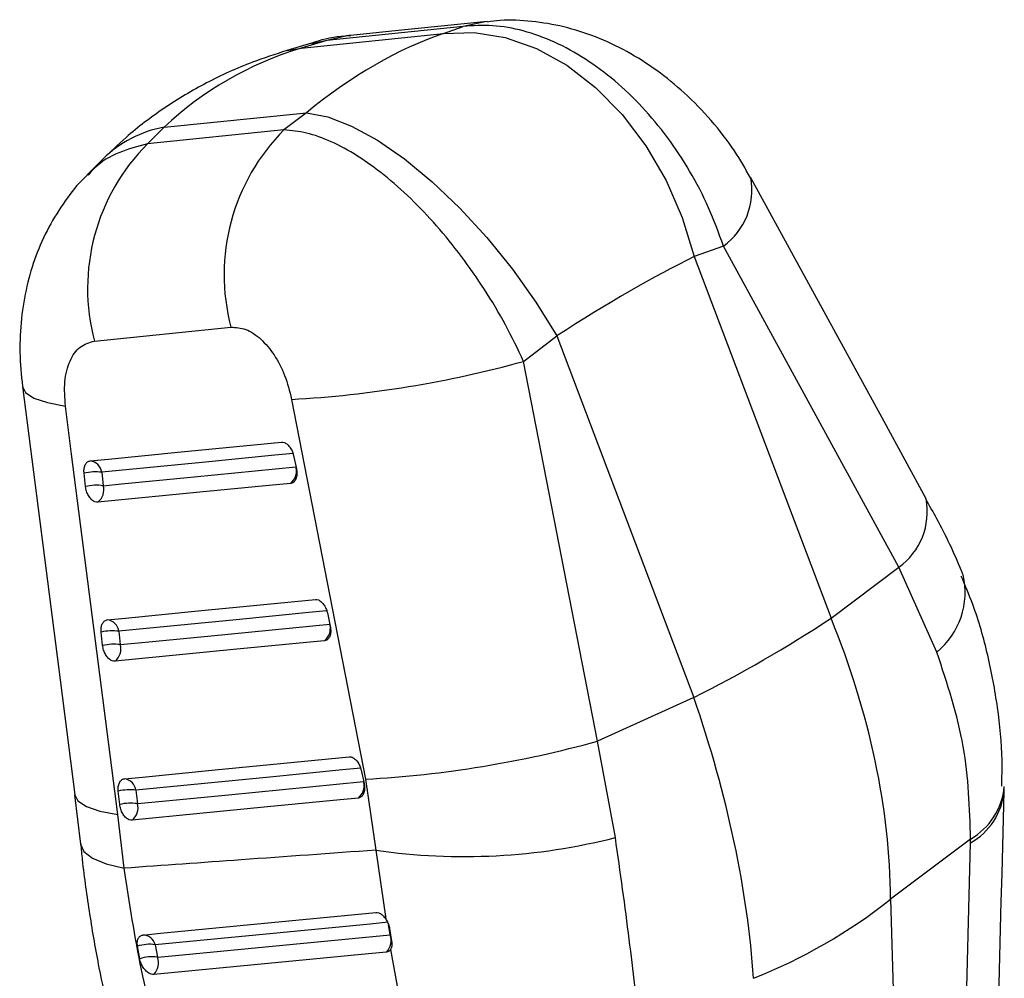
# Model space of a CAD drawing. Extents: x 29 to 375, y 22 to 285.
# Tile 27 of 27: x 329 to 361, y 212 to 243. Entities that reach past the tile are written whole.
import ezdxf

# ---------------------------------------------------------------- set-up
doc = ezdxf.new("R2010")
doc.units = 0
doc.layers.get('0').update_dxf_attribs({"linetype": 'CONTINUOUS'})

msp = doc.modelspace()

# ---------------------------------------------------------------- linework, layer by layer
at = {"color": 7, "linetype": 'CONTINUOUS'}
for p, q in [((343.220888, 243.142351), (338.760238, 242.686922)), ((342.578036, 242.912266), (343.220888, 243.142351)), ((337.922649, 242.436635), (342.578036, 242.912266)), ((338.257091, 242.596646), (337.445562, 242.354143)), ((338.760238, 242.686922), (337.922649, 242.436635)), ((333.435982, 239.846537), (338.091369, 240.322168)), ((338.091369, 240.322168), (337.357698, 239.757603)), ((332.894478, 239.300691), (333.435982, 239.846537)), ((337.357698, 239.757603), (332.894478, 239.300691)), ((331.440941, 238.808361), (330.931488, 238.294821)), ((351.727867, 235.959513), (350.771856, 235.617348)), ((357.463568, 225.452383), (351.727867, 235.959513)), ((350.771856, 235.617348), (355.247474, 223.784412)), ((331.158714, 232.849301), (335.622327, 233.304449)), ((345.194119, 232.187661), (346.285189, 233.027251)), ((346.285189, 233.027251), (350.760808, 221.194314)), ((347.607609, 219.762659), (345.194119, 232.187661)), ((337.606408, 230.94495), (340.020597, 218.520655)), ((337.669869, 229.106149), (337.763159, 228.672339)), ((330.868447, 228.092399), (330.821313, 228.530774)), ((331.399569, 228.558602), (331.446706, 228.120224)), ((355.247474, 223.784412), (357.463568, 225.452383)), ((358.705337, 222.676904), (357.463568, 225.452383)), ((338.776424, 223.960017), (338.8697, 223.526192)), ((331.427649, 222.892243), (331.380504, 223.330613)), ((331.958775, 223.358463), (332.005921, 222.920095)), ((350.760808, 221.194314), (347.607609, 219.762659)), ((348.195318, 216.6096), (347.607609, 219.762659)), ((339.882858, 218.813813), (339.976126, 218.379983)), ((340.020597, 218.520655), (340.361569, 216.197714)), ((330.509075, 218.008656), (330.706138, 216.389159)), ((331.986929, 217.692127), (331.93978, 218.130494)), ((332.51806, 218.15836), (332.56521, 217.719995)), ((332.131901, 215.606518), (331.926649, 217.361012)), ((359.80933, 216.561915), (357.191971, 214.591923)), ((358.895213, 181.515369), (359.806272, 216.435269)), ((359.806272, 216.435269), (359.80933, 216.561915)), ((340.361569, 216.197714), (340.682719, 213.950528)), ((357.191971, 214.591923), (358.172684, 180.750249)), ((340.809644, 213.63809), (340.877873, 213.215468)), ((332.639371, 212.63982), (332.567757, 213.051728)), ((333.147296, 213.102884), (333.218403, 212.697593)), ((340.845121, 212.951384), (341.364176, 210.096642))]:
    msp.add_line(p, q, dxfattribs=at)
at = {"color": 8, "linetype": 'CONTINUOUS'}
for p, q in [((338.760238, 242.686922), (338.266154, 242.571211)), ((337.445318, 242.354072), (337.922649, 242.436635)), ((340.827828, 213.429432), (340.777919, 213.750056))]:
    msp.add_line(p, q, dxfattribs=at)
at = {"color": 7, "linetype": 'CONTINUOUS', "flags": 128}
for points in [[(344.005174, 243.306879), (340.882718, 242.988078), (339.544534, 242.851453)], [(339.543823, 242.851378), (339.473032, 242.843472), (338.760238, 242.686922)], [(342.578036, 242.912266), (343.573902, 242.949654), (344.593348, 242.785153), (345.611545, 242.422769), (346.603691, 241.871325), (347.545623, 241.144249), (348.414397, 240.259257), (349.188853, 239.237905), (349.850128, 238.105068), (350.382114, 236.888335), (350.771856, 235.617348)], [(338.091369, 240.322168), (338.789734, 240.187812), (339.569923, 239.885191), (340.412934, 239.421674), (341.298232, 238.808549), (342.204256, 238.060743), (343.108938, 237.196481), (343.990242, 236.236811), (344.826703, 235.205106), (345.597947, 234.126494), (346.285189, 233.027251)], [(358.359013, 227.687239), (356.978819, 230.2154), (352.623795, 238.194076)], [(328.804077, 231.369241), (330.036611, 221.764842), (330.51914, 218.006788)], [(331.926649, 217.361012), (330.411986, 229.154323), (330.210394, 230.723704)], [(331.019245, 228.931146), (331.613922, 228.9894), (333.992629, 229.222409), (337.276361, 229.544078)], [(337.656765, 229.171649), (337.062081, 229.113389), (334.683348, 228.880333), (331.399569, 228.558602)], [(337.577623, 228.195683), (336.982923, 228.137425), (334.604121, 227.904375), (331.274181, 227.578142)], [(331.578455, 223.730991), (332.173208, 223.789289), (334.552221, 224.022472), (338.382888, 224.39793)], [(338.763262, 224.025487), (338.168505, 223.967186), (335.789477, 223.733981), (331.958775, 223.358463)], [(338.684122, 223.049531), (338.089355, 222.991227), (335.710283, 222.758023), (331.833441, 222.378007)], [(332.137743, 218.530875), (332.732547, 218.589201), (335.111757, 218.822489), (339.489301, 219.251728)], [(339.869656, 218.87927), (339.274852, 218.820943), (336.895632, 218.587631), (332.51806, 218.15836)], [(339.790521, 217.903314), (339.195709, 217.844984), (336.816459, 217.611684), (332.392758, 217.177898)], [(332.740011, 213.420928), (333.324632, 213.477502), (335.700107, 213.707422), (340.359151, 214.158643)], [(340.764442, 213.836633), (340.170619, 213.779391), (337.795438, 213.550496), (333.147296, 213.102884)], [(333.218403, 212.697593), (333.811893, 212.754622), (336.185987, 212.982846), (340.827828, 213.429432)], [(340.71172, 212.863106), (340.122438, 212.806252), (337.749104, 212.577366), (333.105831, 212.129888)]]:
    msp.add_lwpolyline(points, dxfattribs=at)
at = {"color": 8, "linetype": 'CONTINUOUS', "flags": 128}
for points in [[(344.006028, 243.306966), (343.933859, 243.298917), (343.220888, 243.142351)], [(328.803898, 231.368858), (328.904921, 231.173333), (329.179987, 230.988459), (329.619394, 230.837118), (330.210394, 230.723704)], [(331.446706, 228.120224), (332.041398, 228.178496), (334.420165, 228.411572), (337.749095, 228.737739)], [(332.005921, 222.920095), (332.600684, 222.9784), (334.979734, 223.211617), (338.855642, 223.591576)], [(332.56521, 217.719995), (333.16002, 217.778325), (335.539256, 218.011639), (339.962071, 218.445354)], [(330.519095, 218.006635), (330.620325, 217.810716), (330.89563, 217.625783), (331.335325, 217.474417), (331.926649, 217.361012)], [(330.707078, 216.402877), (330.707624, 216.395761), (330.816382, 216.154826), (331.096158, 215.938983), (331.538907, 215.754443), (332.131901, 215.606518)]]:
    msp.add_lwpolyline(points, dxfattribs=at)
at = {"color": 8, "linetype": 'CONTINUOUS'}
for centre, radius, start, end in [((334.125415, 236.085668), 3.82354, 100.38797, 134.5950151), ((350.40579, 237.785733), 2.254543, 305.9023597, 10.4648859), ((337.251674, 228.595919), 0.51617, 309.15913, 11.20686), ((356.138544, 227.280303), 2.257649, 305.9376382, 10.3692596), ((357.112995, 224.632069), 2.521551, 309.160354, 13.2272522), ((338.358181, 223.449747), 0.516149, 309.1598135, 11.208519), ((339.464572, 218.303521), 0.516148, 309.1612458, 11.2093219), ((358.739408, 218.33582), 2.179517, 299.3074467, 354.4726915), ((358.713707, 218.478441), 2.207592, 299.7553763, 354.8944956)]:
    msp.add_arc(centre, radius, start, end, dxfattribs=at)
at = {"color": 7, "linetype": 'CONTINUOUS'}
for centre, radius, start, end in [((342.091598, 235.024658), 6.69407, 135.0057812, 194.8906454), ((337.628062, 234.567907), 6.693733, 135.0048418, 194.8772157), ((335.6815, 266.483773), 35.590915, 273.1003117, 285.5022731), ((330.965285, 228.495653), 0.438823, 8.2474521, 82.9367168), ((331.188007, 226.932863), 1.639446, 82.5856028, 102.9246648), ((331.235119, 226.494796), 1.639141, 82.5833403, 102.9262976), ((330.943733, 227.981806), 0.521671, 309.3044005, 15.3868328), ((330.918353, 260.747214), 44.251044, 296.6414903, 303.3531332), ((331.524512, 223.295519), 0.438801, 8.2472657, 82.9386228), ((331.747257, 221.732923), 1.639243, 82.5861978, 102.9283704), ((331.794407, 221.294572), 1.639227, 82.5862866, 102.9287006), ((331.502953, 222.781645), 0.521675, 309.3097525, 15.3904895), ((338.095013, 254.077775), 35.609221, 273.0998066, 285.494065), ((332.08381, 218.095413), 0.438789, 8.2478697, 82.939635), ((332.306578, 216.532895), 1.639165, 82.5871166, 102.9306324), ((332.353742, 216.094305), 1.639386, 82.5886181, 102.929394), ((332.06222, 217.581528), 0.521701, 309.3144715, 15.3915751), ((343.25013, 235.961409), 19.973668, 261.6848146, 284.3346736), ((346.163694, 228.520932), 17.766265, 291.6242423, 308.3703811), ((332.747007, 213.010081), 0.410906, 13.0527706, 90.9755375), ((340.311942, 213.240133), 0.54952, 316.6775099, 20.1500839), ((332.958333, 211.935266), 1.18281, 80.8071445, 109.2815649), ((333.039243, 211.562648), 1.148998, 81.0294303, 110.366115), ((332.702136, 212.504951), 0.551037, 317.1055528, 20.4627008)]:
    msp.add_arc(centre, radius, start, end, dxfattribs=at)
for centre, major_axis, ratio, start_param, end_param in [((340.806671, 224.619384), (7.285264, 18.316285), 0.583058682, 0.461209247, 0.810275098), ((346.952043, 225.247243), (-13.329917, 14.771221), 0.742333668, 5.951275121, 6.300340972), ((340.806671, 224.619384), (14.943817, 12.037262), 0.186867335, 0.701355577, 1.050421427), ((339.483305, 221.596662), (-12.883633, 17.968314), 0.676176, 3.902541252, 4.370728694), ((339.483305, 221.596662), (-9.462126, 19.981815), 0.466253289, 4.00723635, 4.475423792)]:
    msp.add_ellipse(centre, major_axis=major_axis, ratio=ratio, start_param=start_param, end_param=end_param, dxfattribs=at)
for points, knots in [([(351.727867, 235.959513), (351.575971, 236.379989), (351.272185, 237.22093), (350.645458, 238.418134), (349.912482, 239.527406), (349.085803, 240.522691), (348.181278, 241.384874), (347.215565, 242.104025), (346.206303, 242.656475), (345.182884, 243.024442), (344.17252, 243.207504), (343.5381, 243.164069), (343.220888, 243.142351)], [0, 0, 0, 0, 0.101433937, 0.202865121, 0.302212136, 0.401556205, 0.500079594, 0.598601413, 0.69929842, 0.799995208, 0.899996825, 1, 1, 1, 1]), ([(352.613421, 238.192382), (352.445094, 238.488394), (352.071969, 239.144556), (351.341182, 240.078863), (350.487152, 240.963426), (349.560376, 241.718809), (348.588792, 242.337673), (347.570705, 242.816794), (346.52466, 243.152055), (345.475461, 243.324986), (344.629647, 243.372388), (344.146217, 243.307438), (344.006432, 243.288658)], [0, 0, 0, 0, 0.096243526, 0.213339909, 0.330972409, 0.439839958, 0.548885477, 0.656389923, 0.759902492, 0.861313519, 0.959898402, 1, 1, 1, 1]), ([(339.543301, 242.840194), (339.480335, 242.837089), (339.077201, 242.817206), (338.640659, 242.731577), (338.289539, 242.6014), (338.258978, 242.590069)], [0, 0, 0, 0, 0.144561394, 0.925545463, 1, 1, 1, 1]), ([(337.445562, 242.354143), (337.069492, 242.232415), (336.170776, 241.941515), (334.820451, 241.32512), (333.435335, 240.498944), (332.312155, 239.647024), (331.687465, 239.045674), (331.440941, 238.808361)], [0, 0, 0, 0, 0.167308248, 0.399826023, 0.62899229, 0.853587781, 1, 1, 1, 1]), ([(345.194119, 232.187661), (345.003479, 232.58577), (344.622204, 233.381978), (343.928927, 234.540763), (343.168606, 235.634249), (342.355483, 236.63736), (341.505162, 237.530834), (340.632273, 238.303571), (339.754587, 238.931978), (338.89796, 239.396233), (338.083541, 239.692412), (337.599647, 239.735872), (337.357698, 239.757603)], [0, 0, 0, 0, 0.101433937, 0.202865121, 0.302212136, 0.401556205, 0.500079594, 0.598601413, 0.69929842, 0.799995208, 0.899996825, 1, 1, 1, 1]), ([(330.938791, 238.290438), (330.907607, 238.262768), (330.626821, 238.013623), (330.190454, 237.440195), (329.64276, 236.581575), (329.225852, 235.640049), (328.92601, 234.639023), (328.751585, 233.584329), (328.696443, 232.482322), (328.769638, 231.740619), (328.806255, 231.369569)], [0, 0, 0, 0, 0.016661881, 0.1500266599, 0.2861226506, 0.4250554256, 0.5610798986, 0.7047486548, 0.8522950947, 1, 1, 1, 1]), ([(335.622327, 233.304449), (335.783777, 233.296681), (336.106824, 233.281138), (336.608461, 232.944446), (337.05089, 232.415204), (337.41189, 231.725049), (337.540639, 231.208712), (337.606408, 230.94495)], [0, 0, 0, 0, 0.197325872, 0.394832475, 0.589881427, 0.790498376, 1, 1, 1, 1]), ([(330.210394, 230.723704), (330.191803, 230.995895), (330.154582, 231.540858), (330.333877, 232.218975), (330.669695, 232.711327), (330.993064, 232.802564), (331.158714, 232.849301)], [0, 0, 0, 0, 0.253414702, 0.507370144, 0.74764468, 1, 1, 1, 1]), ([(337.276361, 229.544078), (337.308028, 229.542532), (337.373097, 229.539353), (337.475683, 229.472724), (337.567936, 229.365013), (337.635625, 229.235827), (337.659504, 229.1454), (337.669869, 229.106149)], [0, 0, 0, 0, 0.201079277, 0.41316424, 0.625248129, 0.837337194, 1, 1, 1, 1]), ([(330.821313, 228.530774), (330.820712, 228.536838), (330.815075, 228.59369), (330.818866, 228.698802), (330.858298, 228.820721), (330.926552, 228.906929), (330.988497, 228.923112), (331.019245, 228.931146)], [0, 0, 0, 0, 0.029085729, 0.272691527, 0.516291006, 0.759898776, 1, 1, 1, 1]), ([(337.763159, 228.672339), (337.770108, 228.62959), (337.785438, 228.535292), (337.772041, 228.399069), (337.726114, 228.284375), (337.657437, 228.213736), (337.601848, 228.201163), (337.577623, 228.195683)], [0, 0, 0, 0, 0.180213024, 0.397525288, 0.614829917, 0.832143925, 1, 1, 1, 1]), ([(331.274181, 227.578142), (331.24187, 227.579807), (331.176121, 227.583195), (331.073138, 227.651132), (330.980706, 227.759581), (330.909694, 227.899932), (330.877854, 228.016577), (330.869984, 228.080007), (330.868447, 228.092399)], [0, 0, 0, 0, 0.18550578, 0.377476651, 0.569446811, 0.761416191, 0.95338988, 1, 1, 1, 1]), ([(359.563391, 225.206223), (359.543907, 225.255704), (359.301831, 225.870454), (358.89533, 226.700564), (358.466724, 227.470964), (358.347226, 227.685757)], [0, 0, 0, 0, 0.059380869, 0.737749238, 1, 1, 1, 1]), ([(360.827567, 218.287205), (360.835142, 218.571374), (360.85803, 219.429938), (360.713854, 220.867355), (360.394988, 222.572857), (359.991954, 224.015036), (359.633085, 224.858186), (359.502262, 225.165551)], [0, 0, 0, 0, 0.1217874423, 0.3679580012, 0.6140836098, 0.8593165, 1, 1, 1, 1]), ([(338.382887, 224.397931), (338.416369, 224.396046), (338.483333, 224.392276), (338.587454, 224.321886), (338.67886, 224.212225), (338.743999, 224.084334), (338.766884, 223.996592), (338.776424, 223.960017)], [0, 0, 0, 0, 0.212097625, 0.424193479, 0.636291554, 0.84838538, 1, 1, 1, 1]), ([(331.380504, 223.330613), (331.378292, 223.367795), (331.373076, 223.455494), (331.398725, 223.578014), (331.456829, 223.677707), (331.523134, 223.722087), (331.566667, 223.729094), (331.578455, 223.730991)], [0, 0, 0, 0, 0.1792006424, 0.4226586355, 0.6661206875, 0.9095934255, 1, 1, 1, 1]), ([(338.8697, 223.526192), (338.876648, 223.483447), (338.891974, 223.389155), (338.878567, 223.252934), (338.832639, 223.138229), (338.763945, 223.067588), (338.708351, 223.055012), (338.684122, 223.049531)], [0, 0, 0, 0, 0.18019515, 0.397503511, 0.614826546, 0.83213582, 1, 1, 1, 1]), ([(331.833441, 222.378007), (331.80107, 222.379678), (331.735256, 222.383073), (331.632209, 222.451129), (331.539791, 222.55963), (331.468811, 222.700017), (331.437029, 222.816585), (331.429175, 222.879932), (331.427649, 222.892243)], [0, 0, 0, 0, 0.185819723, 0.37778909, 0.569756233, 0.761725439, 0.953693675, 1, 1, 1, 1]), ([(359.80933, 216.561915), (359.778172, 217.572689), (359.714879, 219.625943), (359.045297, 221.649501), (358.705337, 222.676904)], [0, 0, 0, 0, 0.492278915, 1, 1, 1, 1]), ([(339.489301, 219.251728), (339.489769, 219.251772), (339.522459, 219.254846), (339.591875, 219.243109), (339.69516, 219.174988), (339.786535, 219.063998), (339.850919, 218.936675), (339.87354, 218.849657), (339.882858, 218.813813)], [0, 0, 0, 0, 0.003080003, 0.215174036, 0.427266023, 0.639358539, 0.851448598, 1, 1, 1, 1]), ([(331.93978, 218.130494), (331.937567, 218.167731), (331.932353, 218.255485), (331.958046, 218.378027), (332.016188, 218.477678), (332.082487, 218.521989), (332.12599, 218.528985), (332.137743, 218.530875)], [0, 0, 0, 0, 0.179467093, 0.422934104, 0.666394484, 0.909864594, 1, 1, 1, 1]), ([(339.976126, 218.379983), (339.983072, 218.337244), (339.998396, 218.242953), (339.984989, 218.106733), (339.939048, 217.992025), (339.870355, 217.921372), (339.814753, 217.908796), (339.790521, 217.903314)], [0, 0, 0, 0, 0.180172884, 0.397496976, 0.614810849, 0.832131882, 1, 1, 1, 1]), ([(360.005476, 183.494973), (360.055346, 185.427948), (360.353096, 196.968643), (360.656639, 208.513581), (360.90934, 218.124834)], [0, 0, 0, 0, 0.167492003, 1, 1, 1, 1]), ([(360.907092, 218.063237), (360.908738, 218.119363), (360.910838, 218.190994), (360.911918, 218.262147), (360.912152, 218.277548)], [0, 0, 0, 0, 0.783539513, 1, 1, 1, 1]), ([(332.392758, 217.177898), (332.360382, 217.179571), (332.29456, 217.182972), (332.191506, 217.25102), (332.099081, 217.359519), (332.028092, 217.499906), (331.996313, 217.616472), (331.988456, 217.679819), (331.986929, 217.692127)], [0, 0, 0, 0, 0.185823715, 0.377792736, 0.569759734, 0.761728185, 0.953703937, 1, 1, 1, 1]), ([(330.710161, 216.403531), (330.726221, 216.230864), (330.799031, 215.448061), (330.996381, 214.087254), (331.279049, 212.413027), (331.511485, 211.375727), (331.618904, 210.896343)], [0, 0, 0, 0, 0.089043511, 0.40368869, 0.724416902, 1, 1, 1, 1]), ([(348.986735, 210.314164), (348.881644, 211.282257), (348.668165, 213.24881), (348.354548, 215.477863), (348.195318, 216.6096)], [0, 0, 0, 0, 0.492278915, 1, 1, 1, 1]), ([(340.361569, 216.197714), (338.893087, 216.091359), (336.150207, 215.892706), (333.406625, 215.697305), (332.131901, 215.606518)], [0, 0, 0, 0, 0.535379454, 1, 1, 1, 1]), ([(333.461299, 209.223523), (333.191106, 210.224806), (332.644583, 212.250112), (332.304069, 214.479372), (332.131901, 215.606518)], [0, 0, 0, 0, 0.494385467, 1, 1, 1, 1]), ([(340.359151, 214.158643), (340.391077, 214.15719), (340.45679, 214.1542), (340.564169, 214.089289), (340.639677, 214.011473), (340.675917, 213.960159), (340.682719, 213.950528)], [0, 0, 0, 0, 0.29762889, 0.612615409, 0.927287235, 1, 1, 1, 1]), ([(340.682719, 213.950528), (340.709664, 213.905851), (340.763547, 213.81651), (340.797866, 213.705039), (340.80804, 213.647208), (340.809644, 213.63809)], [0, 0, 0, 0, 0.4572796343, 0.914438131, 1, 1, 1, 1]), ([(332.567757, 213.051728), (332.563154, 213.098275), (332.553782, 213.19306), (332.584868, 213.311027), (332.64693, 213.39367), (332.706918, 213.417555), (332.739526, 213.420878), (332.740011, 213.420928)], [0, 0, 0, 0, 0.242010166, 0.492824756, 0.744210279, 0.996194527, 1, 1, 1, 1]), ([(340.877873, 213.215468), (340.882109, 213.171046), (340.89088, 213.079057), (340.868802, 212.994944), (340.848659, 212.957892), (340.845121, 212.951384)], [0, 0, 0, 0, 0.434971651, 0.900744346, 1, 1, 1, 1]), ([(340.845121, 212.951384), (340.829691, 212.93002), (340.795439, 212.882598), (340.741409, 212.870018), (340.71172, 212.863106)], [0, 0, 0, 0, 0.450493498, 1, 1, 1, 1]), ([(333.105831, 212.129888), (333.076964, 212.130769), (333.014302, 212.132681), (332.906888, 212.189769), (332.800319, 212.289247), (332.711639, 212.420844), (332.660061, 212.543825), (332.644445, 212.616278), (332.639371, 212.63982)], [0, 0, 0, 0, 0.160466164, 0.34832413, 0.536015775, 0.723281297, 0.9100874, 1, 1, 1, 1])]:
    msp.add_open_spline(points, degree=3, knots=knots, dxfattribs=at)
at = {"color": 8, "linetype": 'CONTINUOUS'}
msp.add_open_spline([(332.894478, 239.300691), (332.576918, 239.217598), (331.941804, 239.051415), (331.297752, 238.676634), (331.019786, 238.356143), (330.950834, 238.276641)], degree=3, knots=[0, 0, 0, 0, 0.4292071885, 0.858408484, 1, 1, 1, 1], dxfattribs=at)

doc.saveas('drawing.dxf')
